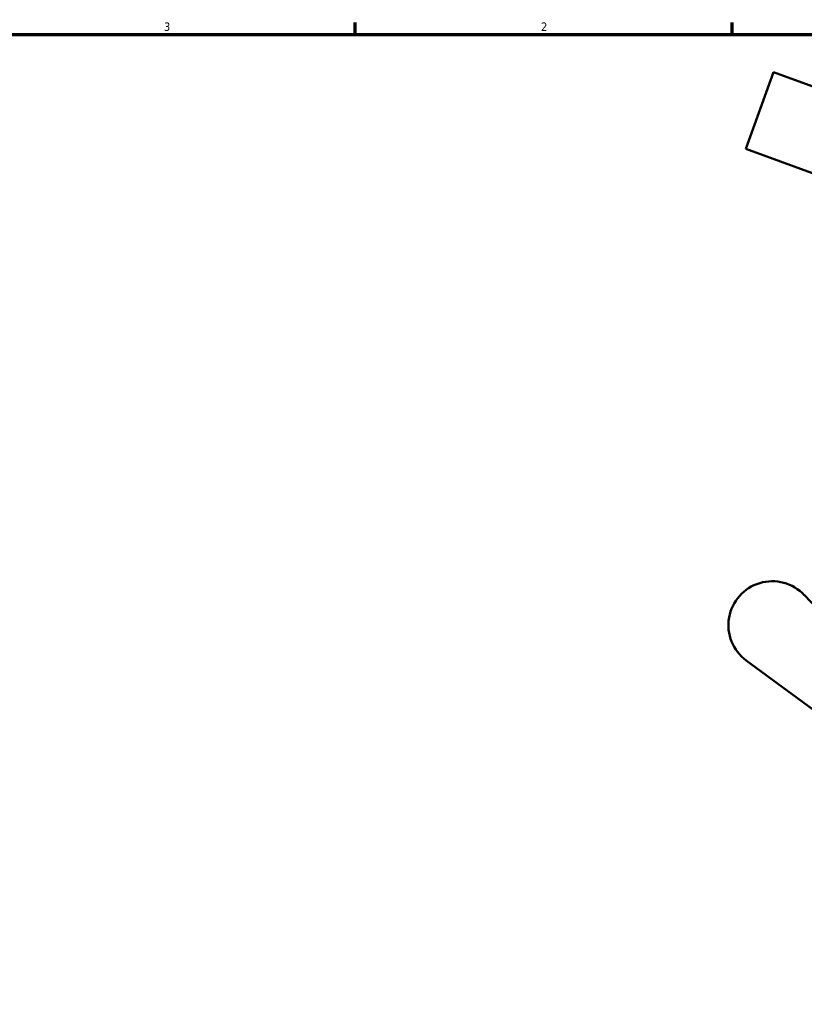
# Model space of a CAD drawing. Header units: inches. Extents: x -11.2 to 54.6, y 0.6 to 57.3.
# Tile 7 of 10: x 21.7 to 30.6, y 10.1 to 21.2. Entities that reach past the tile are written whole.
import ezdxf

# ---------------------------------------------------------------- set-up
doc = ezdxf.new("R2010")
doc.units = ezdxf.units.IN
doc.header["$MEASUREMENT"] = 0
doc.layers.add('Border (ANSI)', color=7, linetype='Continuous', lineweight=70)
doc.layers.add('Visible (ANSI)', color=7, linetype='Continuous', lineweight=50)
doc.styles.add('Note Text (ANSI)', font='tahoma.ttf')

# ---------------------------------------------------------------- blocks, each defined once
blk = doc.blocks.new('Borders Default Border')
at = {"layer": 'Border (ANSI)'}
for p, q in [((25.5, 21), (25.5, 21.134)), ((29.75, 21), (29.75, 21.134))]:
    blk.add_line(p, q, dxfattribs=at)
at = {"layer": 'Border (ANSI)', "flags": 128}
blk.add_lwpolyline([(0.5, 1), (0.5, 21), (33.5, 21), (33.5, 1), (0.5, 1)], dxfattribs=at)
at = {"layer": 'Border (ANSI)', "color": 5, "true_color": 0x0000ff, "char_height": 0.0945, "attachment_point": 7, "style": 'Note Text (ANSI)'}
for s, insert in [('3', (23.346, 21.038)), ('2', (27.596, 21.04))]:
    blk.add_mtext(s, dxfattribs=dict(at, insert=insert))

msp = doc.modelspace()

# ---------------------------------------------------------------- linework, layer by layer
at = {"layer": 'Visible (ANSI)'}
for p, q in [((30.218, 20.575), (29.903, 19.71)), ((30.825, 20.354), (30.218, 20.575)), ((29.903, 19.71), (31.256, 19.218)), ((32.644, 12.469), (30.564, 14.681)), ((29.909, 13.944), (33.337, 11.417))]:
    msp.add_line(p, q, dxfattribs=at)
msp.add_arc((30.203, 14.342), 0.495, 43.2436, 233.6045, dxfattribs=at)

# ---------------------------------------------------------------- block references
msp.add_blockref('Borders Default Border', (0, 0))

doc.saveas('drawing.dxf')
